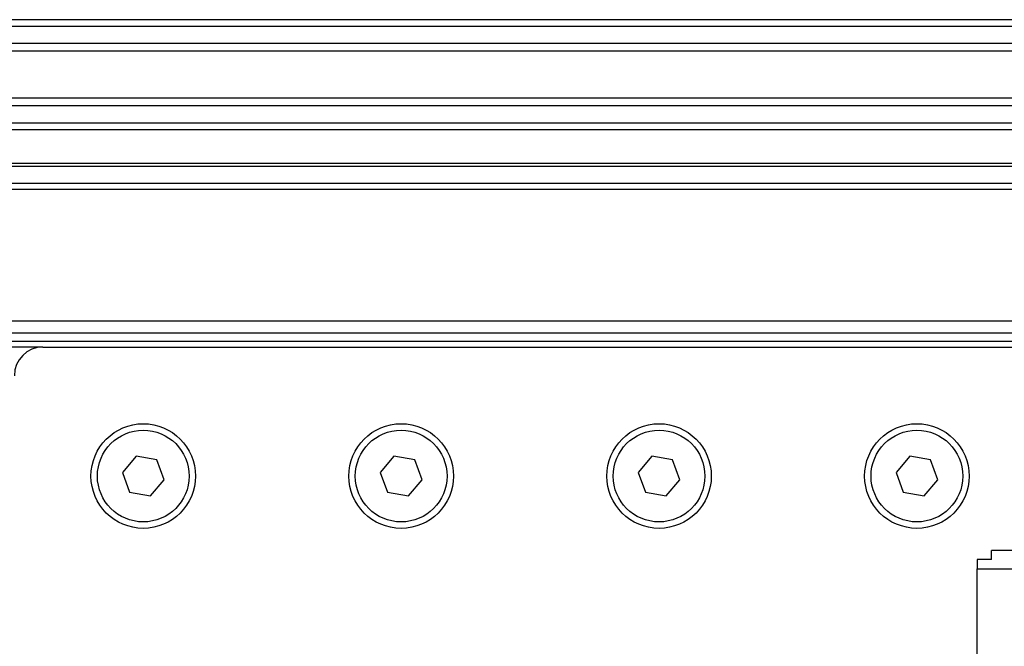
# Model space of a CAD drawing. Header units: millimetres. Extents: x 0 to 420, y 0 to 297.
# Tile 39 of 80: x 130 to 149, y 257 to 269. Entities that reach past the tile are written whole.
import ezdxf

# ---------------------------------------------------------------- set-up
doc = ezdxf.new("R2010")
doc.units = ezdxf.units.MM

msp = doc.modelspace()

# ---------------------------------------------------------------- linework, layer by layer
at = {"color": 7, "linetype": 'Continuous', "lineweight": 25}
for p, q in [((179.7923, 268.7843), (100.2077, 268.7843)), ((179.667, 268.658), (100.333, 268.658)), ((179.4781, 268.3326), (100.5219, 268.3326)), ((179.4355, 268.1855), (100.5645, 268.1855)), ((179.4112, 267.2928), (100.5888, 267.2928)), ((179.4112, 267.1457), (100.5888, 267.1457)), ((179.4112, 266.8203), (100.5888, 266.8203)), ((179.4112, 266.694), (100.5888, 266.694)), ((179.4112, 266.0528), (100.5888, 266.0528)), ((179.4112, 265.9972), (100.5888, 265.9972)), ((179.4112, 265.6706), (100.5888, 265.6706)), ((179.4112, 265.5618), (100.5888, 265.5618)), ((179.4112, 263.0577), (100.5888, 263.0577)), ((100.5888, 262.84), (179.4112, 262.84)), ((100.5888, 262.6767), (179.4112, 262.6767)), ((130.8549, 262.5678), (100.5888, 262.5678)), ((130.8549, 262.5678), (149.3629, 262.5678)), ((132.6225, 260.4963), (132.3639, 260.1881)), ((133.0187, 260.4264), (132.6225, 260.4963)), ((133.1563, 260.0483), (133.0187, 260.4264)), ((137.5217, 260.4963), (137.2631, 260.1881)), ((137.9179, 260.4264), (137.5217, 260.4963)), ((138.0554, 260.0483), (137.9179, 260.4264)), ((142.4209, 260.4963), (142.1623, 260.1881)), ((142.8171, 260.4264), (142.4209, 260.4963)), ((142.9546, 260.0483), (142.8171, 260.4264)), ((147.3201, 260.4963), (147.0615, 260.1881)), ((147.7162, 260.4264), (147.3201, 260.4963)), ((147.8538, 260.0483), (147.7162, 260.4264)), ((132.3639, 260.1881), (132.5015, 259.8101)), ((132.8977, 259.7402), (133.1563, 260.0483)), ((137.2631, 260.1881), (137.4007, 259.8101)), ((137.7969, 259.7402), (138.0554, 260.0483)), ((142.1623, 260.1881), (142.2999, 259.8101)), ((142.696, 259.7402), (142.9546, 260.0483)), ((147.0615, 260.1881), (147.199, 259.8101)), ((147.5952, 259.7402), (147.8538, 260.0483)), ((132.5015, 259.8101), (132.8977, 259.7402)), ((137.4007, 259.8101), (137.7969, 259.7402)), ((142.2999, 259.8101), (142.696, 259.7402)), ((147.199, 259.8101), (147.5952, 259.7402)), ((157.0383, 258.705), (148.873, 258.705)), ((148.873, 258.5356), (148.873, 258.705)), ((148.873, 258.5356), (148.6008, 258.5356)), ((148.6008, 258.5356), (148.6008, 258.3559)), ((148.6008, 255.8502), (148.6008, 258.3559)), ((148.6008, 258.3559), (149.6895, 258.3559))]:
    msp.add_line(p, q, dxfattribs=at)
for centre, radius in [((132.7601, 260.1182), 0.9934), ((132.7601, 260.1182), 0.871), ((137.6593, 260.1182), 0.9934), ((137.6593, 260.1182), 0.871), ((142.5585, 260.1182), 0.9934), ((142.5585, 260.1182), 0.871), ((147.4576, 260.1182), 0.9934), ((147.4576, 260.1182), 0.871)]:
    msp.add_circle(centre, radius, dxfattribs=at)
msp.add_arc((130.8549, 262.0235), 0.5444, 90, 180, dxfattribs=at)

doc.saveas('drawing.dxf')
